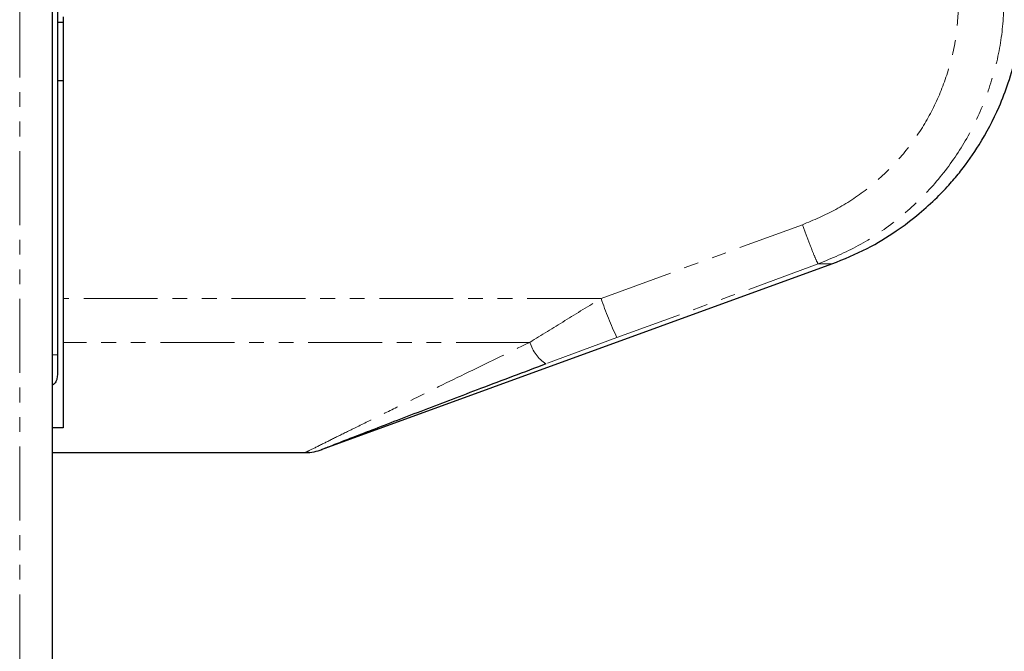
# Paper-space layout 'Inground Anchor' of a CAD drawing. Header units: millimetres. Extents: x 262 to 9484, y 125 to 8141.
# Tile 4 of 53: x 694 to 778, y 2564 to 2619. Entities that reach past the tile are written whole.
import ezdxf

# ---------------------------------------------------------------- set-up
doc = ezdxf.new("R2010")
doc.units = ezdxf.units.MM
doc.linetypes.add('PHANTOM', pattern=[12.7, 6.35, -1.27, 1.27, -1.27, 1.27, -1.27])
doc.layers.add('COMPONENT_GEOMETRY', color=7, linetype='Continuous')
doc.styles.add('SLDTEXTSTYLE0', font='TXT', dxfattribs={"width": 0.75})
doc.dimstyles.new('SLDDIMSTYLE0', dxfattribs={"dimtxt": 50, "dimasz": 3.302, "dimexe": 0, "dimexo": 0.0625, "dimgap": 12.5, "dimtad": 0, "dimtih": 1, "dimtoh": 1, "dimdec": 0, "dimrnd": 1e-09, "dimzin": 12, "dimdsep": 46, "dimtxsty": 'SLDTEXTSTYLE0', "dimsah": 1, "dimcen": 0.09, "dimadec": 0, "dimazin": 3, "dimtfac": 1, "dimtdec": 0, "dimtofl": 0, "dimtmove": 0, "dimatfit": 3, "dimfxl": 1, "dimfrac": 2, "dimtolj": 1, "dimtzin": 12, "dimarcsym": 0})

# ---------------------------------------------------------------- blocks, each defined once
blk = doc.blocks.new('_D_17')
at = {"layer": 'COMPONENT_GEOMETRY', "color": 7}
for p, q in [((4570.646, 2933.617), (4570.646, 474.936)), ((719.7, 762.667), (719.7, 474.936)), ((719.7, 478.111), (2571.284, 478.111)), ((4570.646, 478.111), (2719.062, 478.111))]:
    blk.add_line(p, q, dxfattribs=at)
for points in [[(719.7, 478.111), (723.002, 477.603), (723.002, 478.619)], [(4570.646, 478.111), (4567.344, 478.619), (4567.344, 477.603)]]:
    blk.add_solid(points, dxfattribs=at)
at = {"layer": 'COMPONENT_GEOMETRY', "color": 7, "insert": (2571.284, 502.877), "char_height": 50, "attachment_point": 1, "style": 'SLDTEXTSTYLE0'}
blk.add_mtext('3851', dxfattribs=at)

psp = doc.layouts.new('Inground Anchor')

# ---------------------------------------------------------------- linework, layer by layer
at = {"color": 8, "linetype": 'PHANTOM', "lineweight": 18}
for p, q in [((693.857, 3661.437), (693.857, 787.437)), ((696.676, 787.437), (696.676, 2896.266)), ((743.81, 2594.678), (761.107, 2601.011)), ((762.472, 2597.643), (763.651, 2597.643)), ((743.81, 2594.678), (697.6, 2594.678)), ((737.7, 2590.905), (697.6, 2590.905)), ((745.176, 2591.31), (739.066, 2589.046)), ((696.682, 2589.844), (697.1, 2589.844))]:
    psp.add_line(p, q, dxfattribs=at)
at = {"color": 7, "linetype": 'Continuous', "lineweight": 25}
for p, q in [((696.682, 787.437), (696.682, 2896.264)), ((697.1, 2895.928), (697.1, 2589.844)), ((697.6, 2618.88), (697.6, 2594.678)), ((697.6, 2618.407), (697.1, 2618.407)), ((697.1, 2613.428), (697.6, 2613.428)), ((719.793, 2581.68), (763.651, 2597.643)), ((697.6, 2594.678), (697.6, 2590.905)), ((697.6, 2590.905), (697.6, 2583.561)), ((697.1, 2589.844), (697.1, 2588.098)), ((697.6, 2583.561), (696.682, 2583.561)), ((696.682, 2581.428), (718.425, 2581.428))]:
    psp.add_line(p, q, dxfattribs=at)
at = {"color": 8, "linetype": 'PHANTOM', "lineweight": 18, "flags": 128}
psp.add_lwpolyline([(762.472, 2597.643), (754.965, 2594.894), (745.176, 2591.31)], dxfattribs=at)
at = {"color": 8, "linetype": 'PHANTOM', "lineweight": 18}
for centre, radius, start, end in [((772.605, 2604.395), 30.39, 198.64709, 205.50354), ((740.969, 2591.875), 3.41, 196.5285, 236.07894)]:
    psp.add_arc(centre, radius, start, end, dxfattribs=at)
at = {"color": 7, "linetype": 'Continuous', "lineweight": 25}
psp.add_arc((718.395, 2585.428), 4, 270.45475, 291.22321, dxfattribs=at)
at = {"color": 8, "linetype": 'PHANTOM', "lineweight": 18}
for points, knots in [([(778.46, 2621.135), (778.425, 2619.871), (778.356, 2617.345), (777.525, 2613.63), (776.188, 2610.08), (774.308, 2606.772), (771.935, 2603.808), (769.125, 2601.254), (765.975, 2599.118), (763.64, 2598.134), (762.472, 2597.643)], [0, 0, 0, 0, 0.125078, 0.249956, 0.375349, 0.500002, 0.625552, 0.749896, 0.87499, 1, 1, 1, 1]), ([(761.107, 2601.011), (762.084, 2601.421), (764.045, 2602.243), (766.692, 2604.033), (769.057, 2606.175), (771.053, 2608.66), (772.634, 2611.439), (773.759, 2614.428), (774.458, 2617.56), (774.513, 2619.687), (774.54, 2620.75)], [0, 0, 0, 0, 0.124405, 0.249474, 0.373855, 0.498989, 0.623387, 0.749223, 0.874701, 1, 1, 1, 1]), ([(761.107, 2601.011), (761.265, 2600.586), (761.593, 2599.71), (762.026, 2598.61), (762.352, 2597.837), (762.433, 2597.706), (762.472, 2597.643)], [0, 0, 0, 0, 0.241934, 0.5, 0.758066, 1, 1, 1, 1]), ([(737.7, 2590.905), (738.695, 2591.525), (740.699, 2592.774), (742.769, 2594.041), (743.81, 2594.678)], [0, 0, 0, 0, 0.496617, 1, 1, 1, 1]), ([(718.425, 2581.443), (718.415, 2581.438), (718.327, 2581.394), (718.74, 2581.6), (719.702, 2582.08), (721.154, 2582.803), (722.823, 2583.631), (724.823, 2584.621), (727.907, 2586.14), (732.185, 2588.236), (735.817, 2589.994), (737.7, 2590.905)], [0, 0, 0, 0, 0.00994, 0.088499, 0.191158, 0.272727, 0.356267, 0.457925, 0.560829, 0.772365, 1, 1, 1, 1])]:
    psp.add_open_spline(points, degree=3, knots=knots, dxfattribs=at)
at = {"color": 7, "linetype": 'Continuous', "lineweight": 25}
for points, knots in [([(763.651, 2597.643), (764.675, 2598.062), (766.596, 2598.847), (769.08, 2600.366), (771.066, 2601.863), (772.598, 2603.257), (773.769, 2604.49), (775.011, 2605.968), (776.52, 2608.108), (777.866, 2610.678), (778.864, 2613.284), (779.523, 2615.643), (780.002, 2618.292), (780.066, 2620.161), (780.1, 2621.135)], [0, 0, 0, 0, 0.108651, 0.203682, 0.285091, 0.352854, 0.406967, 0.452198, 0.542478, 0.663818, 0.736206, 0.816373, 0.904302, 1, 1, 1, 1]), ([(739.066, 2589.046), (737.188, 2588.338), (733.635, 2587), (728.572, 2585.069), (724.939, 2583.674), (722.548, 2582.75), (721.128, 2582.2), (720.038, 2581.776), (719.848, 2581.702), (719.767, 2581.671)], [0, 0, 0, 0, 0.242161, 0.458268, 0.673438, 0.754304, 0.83496, 0.929923, 1, 1, 1, 1]), ([(697.1, 2588.098), (697.087, 2587.965), (697.062, 2587.698), (696.899, 2587.385), (696.736, 2587.265), (696.682, 2587.226)], [0, 0, 0, 0, 0.399199, 0.800006, 1, 1, 1, 1])]:
    psp.add_open_spline(points, degree=3, knots=knots, dxfattribs=at)

# ---------------------------------------------------------------- dimensions: what is measured, and where the dimension line sits
at = {"layer": 'COMPONENT_GEOMETRY', "color": 7}
dim = psp.add_linear_dim(base=(4570.646, 478.111), p1=(719.7, 763.937), p2=(4570.646, 2934.887), dimstyle='SLDDIMSTYLE0', dxfattribs=at)
dim.commit()
dim.dimension.update_dxf_attribs({"geometry": '_D_17', "text_midpoint": (2645.173, 478.111), "dimtype": 160})

doc.saveas('drawing.dxf')
